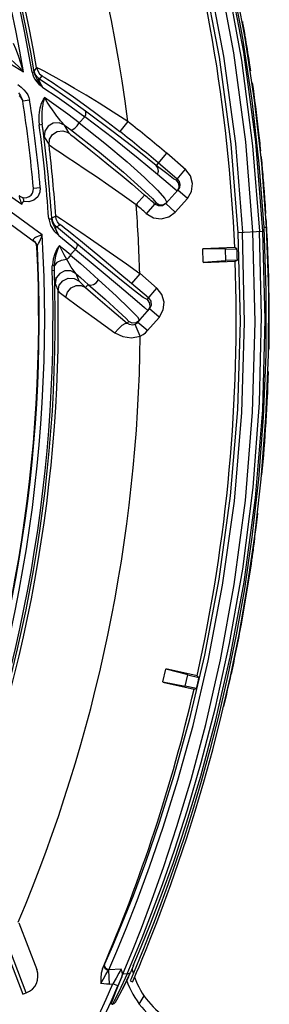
# Model space of a CAD drawing. Extents: x 40.7 to 137.4, y -250.8 to -221.5.
# Tile 123 of 256: x 56.7228 to 56.7563, y -230.6746 to -230.5424. Entities that reach past the tile are written whole.
import ezdxf

# ---------------------------------------------------------------- set-up
doc = ezdxf.new("R2010")
doc.units = 0
doc.header["$MEASUREMENT"] = 0
doc.layers.get('0').update_dxf_attribs({"linetype": 'CONTINUOUS'})

msp = doc.modelspace()

# ---------------------------------------------------------------- linework, layer by layer
at = {"color": 6, "linetype": 'Continuous'}
for p, q in [((56.75121656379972, -230.5367817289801), (56.75273968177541, -230.5448613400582)), ((56.75310735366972, -230.5448389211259), (56.75155657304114, -230.5366177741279)), ((56.75273968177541, -230.5448613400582), (56.75399995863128, -230.5532395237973)), ((56.75436509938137, -230.5532071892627), (56.75310735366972, -230.5448389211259)), ((56.75399995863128, -230.5532395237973), (56.75495381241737, -230.5617585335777)), ((56.75531586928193, -230.561696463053), (56.75436509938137, -230.5532071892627)), ((56.75410213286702, -230.5593203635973), (56.75500078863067, -230.570790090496)), ((56.75495381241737, -230.5617585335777), (56.75558094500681, -230.5702675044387)), ((56.75594664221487, -230.5702475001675), (56.75531586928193, -230.561696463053)), ((56.75544546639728, -230.562488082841), (56.75537190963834, -230.5617052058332)), ((56.7554627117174, -230.5628351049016), (56.75543368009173, -230.5624891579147)), ((56.75211840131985, -230.5709414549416), (56.75548842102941, -230.5707642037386)), ((56.75558094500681, -230.5702675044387), (56.75594664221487, -230.5702475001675)), ((56.75558094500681, -230.5702675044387), (56.75588609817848, -230.5788186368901)), ((56.75625193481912, -230.5787912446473), (56.75594664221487, -230.5702475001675)), ((56.75169324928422, -230.5729964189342), (56.74741454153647, -230.5731462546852)), ((56.75046992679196, -230.5731885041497), (56.74741566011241, -230.5731781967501)), ((56.74747751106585, -230.574944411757), (56.74741566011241, -230.5731781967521)), ((56.75046992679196, -230.5731885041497), (56.75199781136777, -230.5731349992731)), ((56.75052357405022, -230.5747204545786), (56.75046992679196, -230.5731885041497)), ((56.75199781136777, -230.5731349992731), (56.75169324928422, -230.5729964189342)), ((56.74747751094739, -230.5749444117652), (56.75052357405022, -230.5747204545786)), ((56.74747862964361, -230.5749763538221), (56.75176492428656, -230.5748262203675)), ((56.75205780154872, -230.5746667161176), (56.75052357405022, -230.5747204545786)), ((56.75176492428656, -230.5748262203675), (56.75205780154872, -230.5746667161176)), ((56.75588609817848, -230.5788186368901), (56.75586724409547, -230.5873433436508)), ((56.75623275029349, -230.5873820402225), (56.75625193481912, -230.5787912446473)), ((56.75633429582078, -230.580823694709), (56.75632460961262, -230.580036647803)), ((56.75632321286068, -230.5811711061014), (56.75632240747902, -230.5808238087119)), ((56.75586724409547, -230.5873433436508), (56.75553084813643, -230.59578148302)), ((56.75589278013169, -230.5958655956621), (56.75623275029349, -230.5873820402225)), ((56.75617616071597, -230.5907782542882), (56.75619600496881, -230.5901535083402)), ((56.75553084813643, -230.59578148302), (56.75488791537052, -230.6041053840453)), ((56.75525842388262, -230.6040783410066), (56.75589278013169, -230.5958655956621)), ((56.75488791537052, -230.6041053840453), (56.75400394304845, -230.6118958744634)), ((56.75439044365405, -230.6117647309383), (56.75525842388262, -230.6040783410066)), ((56.75492661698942, -230.6075616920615), (56.75492759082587, -230.6075519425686)), ((56.75400394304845, -230.6118958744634), (56.75298865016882, -230.6188072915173)), ((56.75337572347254, -230.618708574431), (56.75439044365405, -230.6117647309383)), ((56.75100891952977, -230.6261790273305), (56.75276479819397, -230.6161686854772)), ((56.75109988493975, -230.6280158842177), (56.75295966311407, -230.6179456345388)), ((56.75298865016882, -230.6188072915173), (56.75188965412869, -230.6250116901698)), ((56.75227434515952, -230.624949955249), (56.75337572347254, -230.618708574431)), ((56.75188965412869, -230.6250116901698), (56.75074050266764, -230.6306236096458)), ((56.75112253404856, -230.6305905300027), (56.75227434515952, -230.624949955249)), ((56.74912233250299, -230.6347757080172), (56.75100891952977, -230.6261790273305)), ((56.74912577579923, -230.6366205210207), (56.75109988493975, -230.6280158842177)), ((56.74664016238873, -230.6305258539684), (56.74246846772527, -230.6295631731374)), ((56.74206389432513, -230.6313163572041), (56.74246128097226, -230.6295943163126)), ((56.7454088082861, -230.6303947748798), (56.74246128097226, -230.6295943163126)), ((56.74506412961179, -230.6318884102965), (56.7454088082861, -230.6303947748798)), ((56.7454088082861, -230.6303947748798), (56.74689847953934, -230.6307385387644)), ((56.74689847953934, -230.6307385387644), (56.74664016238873, -230.6305258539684)), ((56.75074050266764, -230.6306236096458), (56.74956041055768, -230.6357483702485)), ((56.74994112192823, -230.6357324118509), (56.75112253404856, -230.6305905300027)), ((56.74205670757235, -230.6313475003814), (56.74623580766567, -230.6323118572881)), ((56.74206389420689, -230.6313163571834), (56.74506412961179, -230.6318884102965)), ((56.74655998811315, -230.6322335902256), (56.74506412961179, -230.6318884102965)), ((56.74623580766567, -230.6323118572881), (56.74655998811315, -230.6322335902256)), ((56.74874969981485, -230.6404328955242), (56.74994112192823, -230.6357324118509)), ((56.73480473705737, -230.6699811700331), (56.73587201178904, -230.66750792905)), ((56.73697086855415, -230.6699082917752), (56.73797057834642, -230.6674607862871)), ((56.73809227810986, -230.6694440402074), (56.73915303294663, -230.6669175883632)), ((56.73945175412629, -230.66718779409), (56.73892885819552, -230.6684718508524)), ((56.73927980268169, -230.6685813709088), (56.7398070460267, -230.6672860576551)), ((56.73726947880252, -230.6705530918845), (56.73818121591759, -230.6683925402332)), ((56.73892885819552, -230.6684718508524), (56.73851476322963, -230.6694738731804)), ((56.73886217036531, -230.6695922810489), (56.73927980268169, -230.6685813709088)), ((56.73395314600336, -230.6698549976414), (56.73421798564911, -230.6692612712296)), ((56.73441737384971, -230.6706082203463), (56.73476195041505, -230.6700562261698)), ((56.73453049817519, -230.6698886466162), (56.73480472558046, -230.6699811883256)), ((56.73476195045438, -230.6700562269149), (56.73480473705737, -230.6699811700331)), ((56.73476195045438, -230.6700562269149), (56.73485912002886, -230.6719065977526)), ((56.73645817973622, -230.6698943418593), (56.73480473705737, -230.6699811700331)), ((56.73726941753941, -230.6705532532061), (56.73616946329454, -230.6729465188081)), ((56.73669141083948, -230.672487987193), (56.73769671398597, -230.6703499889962)), ((56.73669563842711, -230.6705833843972), (56.73688090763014, -230.6701212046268)), ((56.73726941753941, -230.6705532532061), (56.73669570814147, -230.670583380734)), ((56.73688090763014, -230.6701212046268), (56.73697086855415, -230.6699082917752)), ((56.73819506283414, -230.6702392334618), (56.73779483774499, -230.6711895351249)), ((56.73803719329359, -230.6715581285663), (56.7385386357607, -230.670366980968)), ((56.73851476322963, -230.6694738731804), (56.73819506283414, -230.6702392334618)), ((56.7385386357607, -230.670366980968), (56.73886217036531, -230.6695922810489)), ((56.73485912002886, -230.6719065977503), (56.7353513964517, -230.671880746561)), ((56.73602279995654, -230.6721736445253), (56.73535142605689, -230.6718806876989)), ((56.73578763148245, -230.6711167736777), (56.73535154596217, -230.6718807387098)), ((56.73571325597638, -230.6730367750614), (56.73655626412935, -230.6709291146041)), ((56.73655587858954, -230.6709314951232), (56.73638723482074, -230.6713290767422)), ((56.73655626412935, -230.6709291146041), (56.73669570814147, -230.670583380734)), ((56.73742468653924, -230.6709270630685), (56.73658632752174, -230.6727052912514)), ((56.73683251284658, -230.6722112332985), (56.73724755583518, -230.6713052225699)), ((56.73745061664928, -230.670872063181), (56.73700983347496, -230.6718434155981)), ((56.73779483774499, -230.6711895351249), (56.73767028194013, -230.6714887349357)), ((56.73767028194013, -230.6714887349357), (56.73800677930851, -230.6716333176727)), ((56.73800677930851, -230.6716333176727), (56.73803719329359, -230.6715581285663)), ((56.73524575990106, -230.6742650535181), (56.73571325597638, -230.6730367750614)), ((56.73616946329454, -230.6729465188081), (56.73549510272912, -230.6742547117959)), ((56.73656216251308, -230.6727537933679), (56.73589999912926, -230.6740060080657)), ((56.73658632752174, -230.6727052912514), (56.73656216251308, -230.6727537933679)), ((56.73670391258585, -230.672461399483), (56.73683251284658, -230.6722112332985)), ((56.73516047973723, -230.6746165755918), (56.73524575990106, -230.6742650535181)), ((56.73530045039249, -230.6746091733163), (56.73553731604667, -230.6745334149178)), ((56.73549510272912, -230.6742547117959), (56.73530228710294, -230.6746091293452)), ((56.73553731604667, -230.6745334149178), (56.73569819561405, -230.6743652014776)), ((56.73589999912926, -230.6740060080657), (56.73569908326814, -230.6743636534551)), ((56.73570604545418, -230.6743513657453), (56.73606303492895, -230.6737080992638)), ((56.73889738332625, -230.6745958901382), (56.73954741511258, -230.6735140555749)), ((56.73518872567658, -230.6746150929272), (56.73534058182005, -230.6746071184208))]:
    msp.add_line(p, q, dxfattribs=at)
at = {"color": 155}
for p, q in [((56.71322285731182, -230.5432281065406), (56.72336354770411, -230.5493867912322)), ((56.72512247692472, -230.5488161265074), (56.72478377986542, -230.5492374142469)), ((56.7245069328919, -230.5494278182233), (56.72479796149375, -230.5493779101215)), ((56.72488916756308, -230.5497331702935), (56.72479806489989, -230.5493785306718)), ((56.72550684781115, -230.5503606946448), (56.72584584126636, -230.5499380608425)), ((56.72756392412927, -230.5517560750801), (56.72550794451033, -230.550362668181)), ((56.72570530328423, -230.5512586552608), (56.7259556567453, -230.5514695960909)), ((56.723930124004, -230.5524876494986), (56.72409127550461, -230.5528357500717)), ((56.72409127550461, -230.5528357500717), (56.72417942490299, -230.5531731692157)), ((56.72322190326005, -230.5531312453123), (56.72326387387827, -230.5533122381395)), ((56.72417892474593, -230.5531728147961), (56.72326388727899, -230.5533123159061)), ((56.72973172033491, -230.5540749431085), (56.73159354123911, -230.5554131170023)), ((56.73159354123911, -230.5554131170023), (56.73083151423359, -230.5562290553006)), ((56.72546228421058, -230.5564841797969), (56.72587233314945, -230.5564292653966)), ((56.7294952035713, -230.5576235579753), (56.72885015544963, -230.5565265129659)), ((56.72885024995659, -230.5565265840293), (56.72966015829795, -230.5571347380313)), ((56.73734940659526, -230.5560612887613), (56.73629081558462, -230.5574028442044)), ((56.72614389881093, -230.5581170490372), (56.726778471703, -230.5591970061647)), ((56.72863179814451, -230.5572941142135), (56.7293457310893, -230.5575165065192)), ((56.72677829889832, -230.5591971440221), (56.72686013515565, -230.5584369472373)), ((56.71366412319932, -230.5606171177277), (56.72312122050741, -230.5671374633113)), ((56.72761822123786, -230.5597687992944), (56.72832082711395, -230.5602328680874)), ((56.74254965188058, -230.5603190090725), (56.74116245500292, -230.5619505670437)), ((56.74511550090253, -230.5625389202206), (56.74256575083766, -230.5603011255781)), ((56.74398286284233, -230.5637780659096), (56.74144326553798, -230.5616200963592)), ((56.74398286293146, -230.5637780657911), (56.74508941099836, -230.5624758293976)), ((56.7163176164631, -230.5642646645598), (56.72587114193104, -230.5712462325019)), ((56.74398286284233, -230.5637780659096), (56.74385405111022, -230.5639211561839)), ((56.7439828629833, -230.5637780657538), (56.74423756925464, -230.5641018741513)), ((56.71550742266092, -230.5653511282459), (56.72480617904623, -230.5721778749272)), ((56.72560599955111, -230.5649468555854), (56.72468918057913, -230.5650301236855)), ((56.73847631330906, -230.5672192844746), (56.73959381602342, -230.5659264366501)), ((56.74245656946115, -230.5670688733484), (56.74408169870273, -230.5652636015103)), ((56.74395333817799, -230.5654060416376), (56.74365350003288, -230.5651450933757)), ((56.74429138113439, -230.5649081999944), (56.74408169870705, -230.565263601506)), ((56.74535195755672, -230.5664071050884), (56.74408169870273, -230.5652636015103)), ((56.72303467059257, -230.5669276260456), (56.72312231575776, -230.5671394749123)), ((56.72526559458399, -230.5661616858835), (56.72474690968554, -230.5666296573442)), ((56.73986740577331, -230.5684343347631), (56.74099821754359, -230.5671531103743)), ((56.74099821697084, -230.5671531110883), (56.74114001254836, -230.5669955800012)), ((56.74147645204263, -230.5673915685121), (56.74099821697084, -230.5671531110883)), ((56.74200803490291, -230.5673610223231), (56.74147645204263, -230.5673915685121)), ((56.7424565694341, -230.5670688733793), (56.74200803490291, -230.5673610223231)), ((56.74232600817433, -230.5664085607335), (56.74259776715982, -230.566911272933)), ((56.74245656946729, -230.567068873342), (56.74372682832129, -230.5682123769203)), ((56.74535185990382, -230.5664072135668), (56.74372691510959, -230.5682122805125)), ((56.72674229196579, -230.5691468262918), (56.7271550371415, -230.5691185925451)), ((56.72768293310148, -230.5687614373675), (56.72715944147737, -230.5690252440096)), ((56.72776280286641, -230.5702142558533), (56.72828615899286, -230.5699484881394)), ((56.7281505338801, -230.5698324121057), (56.72790947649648, -230.569507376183)), ((56.72814967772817, -230.5698334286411), (56.72828615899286, -230.5699484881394)), ((56.72574950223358, -230.571604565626), (56.72587314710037, -230.5712488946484)), ((56.73046796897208, -230.5724585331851), (56.72776280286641, -230.5702142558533)), ((56.72808907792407, -230.5713539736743), (56.73034550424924, -230.5732230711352)), ((56.72497325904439, -230.5722915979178), (56.72470986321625, -230.5720678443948)), ((56.72477724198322, -230.5721507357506), (56.72480616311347, -230.5721779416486)), ((56.72495631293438, -230.5723526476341), (56.72479769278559, -230.5721858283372)), ((56.7251582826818, -230.5729350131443), (56.72522230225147, -230.5729858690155)), ((56.73034550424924, -230.5732230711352), (56.72968029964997, -230.5739813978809)), ((56.72721185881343, -230.5760501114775), (56.72750695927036, -230.5760403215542)), ((56.73082587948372, -230.5774965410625), (56.73042571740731, -230.5764946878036)), ((56.73895427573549, -230.5765055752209), (56.73785280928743, -230.577812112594)), ((56.73895181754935, -230.5764383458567), (56.74126860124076, -230.5784977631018)), ((56.72760190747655, -230.57782980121), (56.7279949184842, -230.5788167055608)), ((56.73203044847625, -230.5779327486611), (56.73168401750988, -230.578329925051)), ((56.74014064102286, -230.5797408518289), (56.73785280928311, -230.5778121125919)), ((56.7399367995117, -230.5799826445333), (56.7412425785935, -230.5784347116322)), ((56.74014111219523, -230.5797412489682), (56.74044850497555, -230.5801830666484)), ((56.74044850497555, -230.5801830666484), (56.74049311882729, -230.5807198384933)), ((56.73871528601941, -230.5830280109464), (56.74026258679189, -230.5812070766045)), ((56.73959186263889, -230.5810387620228), (56.74005830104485, -230.5814475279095)), ((56.74049311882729, -230.5807198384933), (56.74026258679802, -230.5812070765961)), ((56.74156502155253, -230.5823137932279), (56.74026258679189, -230.5812070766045)), ((56.73726085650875, -230.5831443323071), (56.7374687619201, -230.5828977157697)), ((56.73847992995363, -230.5832326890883), (56.73834194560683, -230.5833062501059)), ((56.73892868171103, -230.582776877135), (56.73847417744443, -230.5830865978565)), ((56.73864357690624, -230.5823032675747), (56.73892870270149, -230.5827768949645)), ((56.73871528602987, -230.5830280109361), (56.74001772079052, -230.5841347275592)), ((56.74154074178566, -230.5823776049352), (56.74000502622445, -230.584123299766)), ((56.73902984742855, -230.5848707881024), (56.73834194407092, -230.5833062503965)), ((56.71911623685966, -230.662451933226), (56.7232587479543, -230.6732846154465)), ((56.72373194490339, -230.6731036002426), (56.71958945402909, -230.6622709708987)), ((56.72274212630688, -230.6636794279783), (56.72514042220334, -230.6699509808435)), ((56.7232587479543, -230.6732846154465), (56.72373196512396, -230.6731036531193))]:
    msp.add_line(p, q, dxfattribs=at)
at = {"color": 6, "linetype": 'Continuous'}
for points in [[(56.72420547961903, -230.4753589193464), (56.72555201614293, -230.4777266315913), (56.72716456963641, -230.4806760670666), (56.72904361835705, -230.4842742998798), (56.73118135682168, -230.4885959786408), (56.73356526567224, -230.4937375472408), (56.73616979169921, -230.499810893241), (56.73895418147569, -230.5069528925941), (56.74186805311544, -230.5153704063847), (56.74478041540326, -230.5251626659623), (56.74743225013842, -230.5360047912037), (56.74959570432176, -230.5474009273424), (56.75117055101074, -230.5590852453), (56.75211764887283, -230.5709414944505)], [(56.72804954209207, -230.475482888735), (56.72941452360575, -230.4780319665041), (56.7310229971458, -230.4811363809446), (56.73287159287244, -230.4848596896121), (56.73495406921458, -230.4892763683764), (56.73725974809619, -230.4944814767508), (56.73976847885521, -230.5005917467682), (56.74244076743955, -230.5077378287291), (56.74521468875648, -230.5160761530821), (56.74800686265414, -230.5258289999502), (56.75054284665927, -230.5365890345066), (56.75259760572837, -230.547797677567), (56.75410213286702, -230.5593203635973)], [(56.72605825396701, -230.4769900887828), (56.7276681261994, -230.4799724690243), (56.72954634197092, -230.4836049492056), (56.73168717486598, -230.4879658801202), (56.73407730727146, -230.4931506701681), (56.73669215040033, -230.4992746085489), (56.73949324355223, -230.506483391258), (56.74242238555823, -230.5149670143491), (56.74534891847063, -230.5248263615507), (56.74801857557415, -230.5357592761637), (56.75019809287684, -230.5472621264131), (56.75177920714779, -230.5590214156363), (56.7527271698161, -230.5709094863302)], [(56.75413412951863, -230.5708356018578), (56.75317905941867, -230.5587907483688), (56.7515746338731, -230.5468083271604), (56.74938392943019, -230.5351610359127), (56.74672512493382, -230.5241598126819), (56.74382670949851, -230.5142650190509), (56.74093480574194, -230.5057550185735), (56.73818519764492, -230.4985451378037), (56.73563126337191, -230.4924325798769), (56.73331482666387, -230.4872796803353), (56.73125256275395, -230.4829596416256), (56.72945713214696, -230.4793692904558), (56.72794020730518, -230.4764367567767)], [(56.75548802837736, -230.5707642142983), (56.7545337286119, -230.5587735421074), (56.75291829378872, -230.5467433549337), (56.75070232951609, -230.5350542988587), (56.74802241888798, -230.5240727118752), (56.7451438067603, -230.5143380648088), (56.74229043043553, -230.5060118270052), (56.73955823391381, -230.4989079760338), (56.73700723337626, -230.4928602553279), (56.73467545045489, -230.4877333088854), (56.73258649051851, -230.4834179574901), (56.73075280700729, -230.479820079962), (56.72917657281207, -230.4768594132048)], [(56.75211764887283, -230.5709414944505), (56.75241739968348, -230.582906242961), (56.75206800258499, -230.5947438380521), (56.75109759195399, -230.6063550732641), (56.74956539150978, -230.6175453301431), (56.7476474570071, -230.6277400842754), (56.74559883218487, -230.636464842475), (56.74354736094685, -230.643896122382), (56.74157090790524, -230.6502203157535), (56.73972638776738, -230.6555705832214), (56.73804971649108, -230.6600634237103), (56.73656359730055, -230.6637950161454), (56.73528242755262, -230.6668425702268), (56.73421798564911, -230.6692612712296)], [(56.73587201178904, -230.66750792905), (56.73714358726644, -230.6644348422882), (56.73861698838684, -230.66068927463), (56.74028074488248, -230.6561898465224), (56.74211231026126, -230.6508431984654), (56.74407304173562, -230.6445470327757), (56.74611073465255, -230.6371632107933), (56.74815540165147, -230.6284857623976), (56.75007826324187, -230.6183546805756), (56.75165169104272, -230.6070292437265), (56.75266336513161, -230.595138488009), (56.75302898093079, -230.5830634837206), (56.75272712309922, -230.5709094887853)], [(56.73797057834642, -230.6674607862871), (56.739171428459, -230.6643875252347), (56.74058032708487, -230.6606309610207), (56.74217790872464, -230.6561212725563), (56.74393911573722, -230.6507634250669), (56.74583201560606, -230.6444426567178), (56.74780198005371, -230.6370286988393), (56.7497696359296, -230.6283629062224), (56.75162236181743, -230.6182343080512), (56.75313309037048, -230.6069446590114), (56.75409967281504, -230.5951001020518), (56.75444221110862, -230.5830187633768), (56.75413412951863, -230.5708356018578)], [(56.75276479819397, -230.6161686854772), (56.75415627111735, -230.605203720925), (56.75502273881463, -230.5938355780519), (56.7553081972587, -230.5822063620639), (56.75500078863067, -230.570790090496)], [(56.75295966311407, -230.6179456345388), (56.75448636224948, -230.6066190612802), (56.75545657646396, -230.5947771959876), (56.75579478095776, -230.5826274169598), (56.75548802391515, -230.5707642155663)], [(56.75608386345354, -230.5931610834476), (56.75611742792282, -230.5923669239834), (56.75614819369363, -230.5915726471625), (56.75617616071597, -230.5907782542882)], [(56.73818121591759, -230.6683925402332), (56.73927343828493, -230.6657111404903), (56.74054912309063, -230.6624514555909), (56.74199897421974, -230.6585505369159), (56.74360883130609, -230.6539346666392), (56.74535777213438, -230.6485111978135), (56.74721300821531, -230.6421677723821), (56.74912233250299, -230.6347757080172)], [(56.74956041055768, -230.6357483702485), (56.74837119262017, -230.640431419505), (56.74719073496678, -230.6447097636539), (56.74602829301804, -230.6486323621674), (56.74489635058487, -230.6522218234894), (56.74380805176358, -230.6554903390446), (56.7427704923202, -230.658461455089), (56.74179042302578, -230.6611528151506), (56.74088529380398, -230.6635490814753), (56.74009912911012, -230.6655669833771), (56.73945175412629, -230.66718779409)], [(56.73915303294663, -230.6669175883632), (56.74040551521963, -230.663821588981), (56.74184654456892, -230.6600682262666), (56.74346671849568, -230.6555754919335), (56.74524510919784, -230.6502488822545), (56.74714891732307, -230.6439745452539), (56.74912577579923, -230.6366205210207)], [(56.7398070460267, -230.6672860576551), (56.74046070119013, -230.6656485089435), (56.74124607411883, -230.6636312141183), (56.74214878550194, -230.6612398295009), (56.74313124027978, -230.6585402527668), (56.74417311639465, -230.6555545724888), (56.74526556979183, -230.6522705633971), (56.74639945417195, -230.6486710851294), (56.74756470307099, -230.6447341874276), (56.74874969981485, -230.6404328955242)], [(56.73395332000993, -230.6698545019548), (56.73378740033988, -230.6704486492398), (56.7337306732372, -230.6711164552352), (56.73373954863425, -230.6718516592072)], [(56.73417631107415, -230.6693542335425), (56.73416285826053, -230.6695677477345), (56.73427625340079, -230.6697853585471), (56.7344908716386, -230.6699609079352), (56.73476195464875, -230.6700561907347)], [(56.73421796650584, -230.6692612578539), (56.73420136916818, -230.6694848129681), (56.73431415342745, -230.6697100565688), (56.73453049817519, -230.6698886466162)], [(56.73645817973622, -230.6698943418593), (56.7361578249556, -230.6704510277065), (56.73578763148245, -230.6711167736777)], [(56.73655652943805, -230.6709341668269), (56.7366221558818, -230.6706212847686), (56.73658667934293, -230.670271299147), (56.73645817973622, -230.6698943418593)], [(56.73769721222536, -230.6703498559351), (56.7376151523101, -230.6704620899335), (56.73746303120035, -230.6705407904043), (56.73726947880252, -230.6705530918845)], [(56.73809906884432, -230.6694292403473), (56.73796338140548, -230.6697432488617), (56.73783054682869, -230.6700478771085), (56.73769721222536, -230.6703498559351)], [(56.73373954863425, -230.6718516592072), (56.73407712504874, -230.6712147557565), (56.73441737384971, -230.6706082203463)], [(56.73485912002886, -230.6719065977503), (56.73450204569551, -230.6719125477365), (56.73412940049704, -230.6718941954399), (56.73373954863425, -230.6718516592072)], [(56.73638723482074, -230.6713290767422), (56.73621017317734, -230.6717417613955), (56.73602281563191, -230.6721736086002)]]:
    msp.add_lwpolyline(points, dxfattribs=at)
at = {"color": 155}
for points in [[(56.72336463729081, -230.5493860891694), (56.72301141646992, -230.5482261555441), (56.72267727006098, -230.547226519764), (56.72232709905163, -230.5462758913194), (56.72202333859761, -230.5455859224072)], [(56.7233646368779, -230.5493860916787), (56.72275751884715, -230.5487529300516), (56.72216759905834, -230.5481691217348), (56.72167485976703, -230.547706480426), (56.72129958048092, -230.5473703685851), (56.72090732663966, -230.5470401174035), (56.72050482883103, -230.5467420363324)], [(56.72683472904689, -230.5496897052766), (56.72612047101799, -230.5493062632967), (56.72560209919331, -230.5490381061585), (56.72527252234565, -230.5488764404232), (56.72512246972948, -230.548816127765)], [(56.72512247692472, -230.5488161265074), (56.7252575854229, -230.5492472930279), (56.72550369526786, -230.5496309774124), (56.72584584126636, -230.5499380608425)], [(56.72450585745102, -230.549428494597), (56.72463384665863, -230.5499005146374), (56.72484326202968, -230.5503331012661), (56.72512726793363, -230.5507145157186), (56.72542790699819, -230.5510153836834), (56.72570530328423, -230.5512586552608)], [(56.72479807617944, -230.5493785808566), (56.72478825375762, -230.5493030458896), (56.72478350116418, -230.5492561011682), (56.72478377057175, -230.5492374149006)], [(56.72550684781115, -230.5503606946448), (56.72516817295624, -230.5500570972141), (56.72492072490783, -230.5496731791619), (56.72478377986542, -230.5492374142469)], [(56.72595637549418, -230.5514689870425), (56.72575676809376, -230.5511879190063), (56.72558304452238, -230.5509359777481), (56.72543099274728, -230.5507087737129), (56.72529061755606, -230.5504950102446), (56.72515209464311, -230.5502761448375), (56.72501455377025, -230.5500294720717), (56.72488916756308, -230.5497331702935)], [(56.72584526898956, -230.5499389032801), (56.72596439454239, -230.5499983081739), (56.72622470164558, -230.5501536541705), (56.72663802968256, -230.5504144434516)], [(56.73350690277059, -230.5535974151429), (56.73177026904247, -230.5525333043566), (56.73021941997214, -230.5516098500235), (56.7288775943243, -230.5508315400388), (56.72775111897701, -230.55019487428), (56.72683472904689, -230.5496897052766)], [(56.72261762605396, -230.551077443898), (56.72303040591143, -230.5514432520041), (56.72339010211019, -230.5517938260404), (56.72369353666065, -230.552140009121), (56.723930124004, -230.5524876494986)], [(56.72595639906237, -230.551469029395), (56.72583678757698, -230.5512718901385), (56.7257295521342, -230.5510889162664), (56.7256347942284, -230.55091997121), (56.72555311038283, -230.5507655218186), (56.72548593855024, -230.5506268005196), (56.7254372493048, -230.5505098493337), (56.72541038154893, -230.5504218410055), (56.72540566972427, -230.5503651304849), (56.72542146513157, -230.5503373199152), (56.72545669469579, -230.5503371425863), (56.72550816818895, -230.550362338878)], [(56.7259556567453, -230.5514695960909), (56.72785228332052, -230.5527604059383), (56.72973172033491, -230.5540749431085)], [(56.72663802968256, -230.5504144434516), (56.7272156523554, -230.5507907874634), (56.72796576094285, -230.5512916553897), (56.7289036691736, -230.5519321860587), (56.73004485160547, -230.5527295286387), (56.73138426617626, -230.5536883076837)], [(56.72266493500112, -230.5521833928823), (56.72281225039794, -230.5523918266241), (56.72294368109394, -230.5525852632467), (56.72305798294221, -230.5527694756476), (56.7231521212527, -230.5529502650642), (56.72322190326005, -230.5531312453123)], [(56.72615877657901, -230.5528257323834), (56.72608367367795, -230.5529413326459), (56.72600670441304, -230.5530698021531), (56.72593008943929, -230.5532140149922), (56.72585370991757, -230.5533757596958), (56.72577810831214, -230.5535571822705), (56.72570415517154, -230.5537604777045), (56.72563311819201, -230.5539879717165), (56.72556686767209, -230.5542419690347), (56.72550771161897, -230.5545248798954), (56.72545852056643, -230.5548400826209), (56.72542326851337, -230.5551909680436), (56.72540719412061, -230.5555805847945), (56.72541721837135, -230.5560112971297), (56.72546222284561, -230.5564843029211)], [(56.72615922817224, -230.552825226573), (56.72613210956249, -230.5529312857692), (56.72610120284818, -230.5530454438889), (56.72606967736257, -230.5531708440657), (56.72603741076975, -230.5533079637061), (56.72600464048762, -230.5534576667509), (56.72597173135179, -230.5536211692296), (56.72593908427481, -230.5538001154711), (56.72590739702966, -230.5539961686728), (56.72587752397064, -230.5542108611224), (56.72585054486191, -230.5544459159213), (56.72582775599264, -230.5547039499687), (56.72581106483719, -230.5549871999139), (56.72580301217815, -230.5552965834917), (56.72580689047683, -230.55563808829), (56.72582778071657, -230.5560161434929), (56.72587233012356, -230.5564292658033)], [(56.73083151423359, -230.5562290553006), (56.72928668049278, -230.5550775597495), (56.72772901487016, -230.5539430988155), (56.72615877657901, -230.5528257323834)], [(56.72885028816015, -230.5565265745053), (56.72870412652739, -230.5563914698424), (56.72852666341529, -230.5561971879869), (56.72832399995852, -230.5559546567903), (56.72809755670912, -230.5556675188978), (56.72784544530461, -230.5553332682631), (56.72756254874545, -230.5549441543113), (56.72724782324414, -230.5544970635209), (56.72690475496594, -230.553992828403), (56.72653810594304, -230.5534331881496), (56.72615926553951, -230.5528252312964)], [(56.73165581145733, -230.5546548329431), (56.72961350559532, -230.5531867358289), (56.72756392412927, -230.5517560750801)], [(56.73138426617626, -230.5536883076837), (56.73290085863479, -230.5548024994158), (56.73455188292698, -230.5560494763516), (56.73629147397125, -230.557402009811)], [(56.7373494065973, -230.5560612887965), (56.73538402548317, -230.5547820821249), (56.73350690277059, -230.5535974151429)], [(56.7315935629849, -230.5554128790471), (56.73171615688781, -230.5550905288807), (56.73173928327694, -230.5548244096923), (56.7316557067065, -230.5546549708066)], [(56.74131682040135, -230.5631552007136), (56.73875065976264, -230.5610134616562), (56.73546835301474, -230.5583781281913), (56.7315935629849, -230.5554128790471)], [(56.74116052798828, -230.561952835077), (56.73859817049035, -230.5599231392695), (56.73537720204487, -230.5574294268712), (56.73165581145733, -230.5546548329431)], [(56.72614360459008, -230.558116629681), (56.7261238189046, -230.5580371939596), (56.7260885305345, -230.5578392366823), (56.72603624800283, -230.557513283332), (56.7259648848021, -230.5570469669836), (56.72587233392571, -230.5564292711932)], [(56.72885015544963, -230.5565265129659), (56.72812298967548, -230.5562200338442), (56.72733620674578, -230.5562728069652), (56.72665933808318, -230.5566704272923), (56.72623014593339, -230.5573320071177), (56.72614389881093, -230.5581170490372)], [(56.72966032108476, -230.5571346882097), (56.72990290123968, -230.5571498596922), (56.73023809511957, -230.5569596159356), (56.73056504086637, -230.5566317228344), (56.73083136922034, -230.5562291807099)], [(56.73083136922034, -230.5562291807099), (56.73426239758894, -230.5589571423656), (56.73724852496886, -230.5614890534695), (56.73957478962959, -230.5635941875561), (56.74131525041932, -230.5652928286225), (56.74232600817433, -230.5664085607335)], [(56.72686013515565, -230.5584369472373), (56.72725691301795, -230.557795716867), (56.72788558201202, -230.5573899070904), (56.72863179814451, -230.5572941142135)], [(56.7294952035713, -230.5576235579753), (56.72944501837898, -230.5575876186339), (56.7293943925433, -230.5575540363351), (56.72934207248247, -230.557521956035)], [(56.72934752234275, -230.5575140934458), (56.7294689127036, -230.5576262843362), (56.72972678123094, -230.5578409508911), (56.7301325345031, -230.5581676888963), (56.73070075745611, -230.5586192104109), (56.73144160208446, -230.5592059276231), (56.73236950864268, -230.5599429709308), (56.73349539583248, -230.5608443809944), (56.73481547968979, -230.5619141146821), (56.73630463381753, -230.5631398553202), (56.73791581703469, -230.5644905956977), (56.739594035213, -230.5659261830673)], [(56.72966015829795, -230.5571347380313), (56.73353873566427, -230.5601652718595), (56.73676086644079, -230.5628535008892), (56.73915997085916, -230.564985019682), (56.74065561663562, -230.5664156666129), (56.74114019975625, -230.566995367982)], [(56.72677866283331, -230.5592004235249), (56.72678065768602, -230.5592019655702), (56.72710756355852, -230.559428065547), (56.72761822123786, -230.5597687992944)], [(56.72832082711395, -230.5602328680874), (56.72922143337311, -230.5608262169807), (56.73032654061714, -230.561558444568), (56.73163726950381, -230.5624355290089), (56.7331433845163, -230.5634577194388), (56.73481626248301, -230.5646128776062), (56.73661080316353, -230.5658768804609), (56.73847631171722, -230.5672192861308)], [(56.74385405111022, -230.5639211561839), (56.74349981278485, -230.5637324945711), (56.74257787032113, -230.5630561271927), (56.74116245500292, -230.5619505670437)], [(56.74131636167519, -230.5631553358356), (56.7414542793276, -230.5627099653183), (56.74139645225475, -230.562286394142), (56.741162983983, -230.5619509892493)], [(56.74365350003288, -230.5651450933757), (56.7427579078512, -230.5643804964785), (56.74131636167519, -230.5631553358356)], [(56.74535185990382, -230.5664072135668), (56.74590941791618, -230.565458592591), (56.74605132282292, -230.5643859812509), (56.74576806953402, -230.5633417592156), (56.74511550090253, -230.5625389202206)], [(56.74385405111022, -230.5639211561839), (56.74416358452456, -230.5643749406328), (56.74420090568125, -230.5649092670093), (56.74395344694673, -230.5654060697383)], [(56.74423756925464, -230.5641018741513), (56.74434615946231, -230.5644994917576), (56.74429138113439, -230.5649081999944)], [(56.72284437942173, -230.5660680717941), (56.72281497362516, -230.5660510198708), (56.72278957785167, -230.5660528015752), (56.72277618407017, -230.5660872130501), (56.72278079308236, -230.5661629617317), (56.72280353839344, -230.566270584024), (56.7228414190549, -230.5664007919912), (56.72289347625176, -230.566555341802), (56.72295834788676, -230.5667326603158), (56.72303467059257, -230.5669276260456)], [(56.72560425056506, -230.5649454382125), (56.72555432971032, -230.5655646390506), (56.72526559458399, -230.5661616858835)], [(56.72312122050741, -230.5671374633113), (56.72318149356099, -230.5670242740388), (56.72324747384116, -230.5669119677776), (56.72331996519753, -230.5668008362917)], [(56.72323500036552, -230.5662558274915), (56.72323822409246, -230.5662672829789), (56.72325250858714, -230.5663024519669), (56.72328171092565, -230.5663642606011), (56.72332048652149, -230.5664526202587), (56.72335130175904, -230.5665514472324), (56.72336290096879, -230.5666459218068)], [(56.72474690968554, -230.5666296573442), (56.72407491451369, -230.5668630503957), (56.72331996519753, -230.5668008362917)], [(56.72336290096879, -230.5666459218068), (56.723352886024, -230.5667321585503), (56.72332109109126, -230.5668026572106)], [(56.74114001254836, -230.5669955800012), (56.74159891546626, -230.5672299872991), (56.74213262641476, -230.5672091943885), (56.74259781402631, -230.5669119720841)], [(56.7389542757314, -230.5765055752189), (56.73716548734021, -230.5752379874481), (56.73542821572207, -230.5740143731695), (56.73380039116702, -230.572874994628), (56.73233326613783, -230.5718548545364), (56.73105851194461, -230.5709750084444), (56.72998981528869, -230.5702435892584), (56.72912704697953, -230.5696592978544), (56.72846156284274, -230.5692156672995), (56.72798275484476, -230.5689032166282), (56.72767860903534, -230.5687148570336)], [(56.73981684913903, -230.5684049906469), (56.74079579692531, -230.5689737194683), (56.74184275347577, -230.5691170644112), (56.7428663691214, -230.5688546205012), (56.74372691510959, -230.5682122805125)], [(56.72674060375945, -230.5691444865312), (56.72695981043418, -230.5700403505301), (56.72746016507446, -230.5707638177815), (56.72808907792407, -230.5713539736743)], [(56.72715943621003, -230.5690252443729), (56.72715644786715, -230.5690373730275), (56.72715501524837, -230.5690689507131), (56.72715503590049, -230.569118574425)], [(56.72809115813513, -230.571356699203), (56.72796651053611, -230.5711150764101), (56.72784807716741, -230.5708760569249), (56.72773969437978, -230.5706487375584), (56.72764413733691, -230.5704443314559), (56.72755780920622, -230.5702687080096), (56.72747218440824, -230.5701087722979), (56.72738664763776, -230.5699459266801), (56.72730808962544, -230.569773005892), (56.72724351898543, -230.5695934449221), (56.72719730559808, -230.5694181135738), (56.7271691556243, -230.5692585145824), (56.72715503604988, -230.569118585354)], [(56.72715944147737, -230.5690252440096), (56.72725099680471, -230.5694711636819), (56.72745697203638, -230.5698770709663), (56.7277620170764, -230.5702135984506)], [(56.72790947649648, -230.569507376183), (56.72775816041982, -230.569151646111), (56.72768292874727, -230.5687614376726)], [(56.73785280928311, -230.5778121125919), (56.73628431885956, -230.5764926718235), (56.73475365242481, -230.5752107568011), (56.73332655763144, -230.574021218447), (56.73205980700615, -230.572970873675), (56.73098192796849, -230.5720825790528), (56.73009810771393, -230.5713596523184), (56.72939763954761, -230.5707923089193), (56.72886559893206, -230.5703674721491), (56.72848909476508, -230.5700737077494), (56.72825368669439, -230.5698984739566), (56.72814967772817, -230.5698334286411)], [(56.7258731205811, -230.5712489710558), (56.72562381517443, -230.5713622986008), (56.72538011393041, -230.5714686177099), (56.72516115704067, -230.5715651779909), (56.72497684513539, -230.5716542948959), (56.72482848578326, -230.5717404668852), (56.72472688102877, -230.5718202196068), (56.72467318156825, -230.5718990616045), (56.7246682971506, -230.5719810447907), (56.72471051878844, -230.5720670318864)], [(56.7280911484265, -230.571356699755), (56.72799171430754, -230.5711477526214), (56.72790352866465, -230.570954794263), (56.72782623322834, -230.5707767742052), (56.72776067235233, -230.5706148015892), (56.72770819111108, -230.5704705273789), (56.72767169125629, -230.5703491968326), (56.72765436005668, -230.5702593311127), (56.72765603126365, -230.5702027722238), (56.72767554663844, -230.5701774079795), (56.72771213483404, -230.5701821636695), (56.7277627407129, -230.5702143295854)], [(56.72471051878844, -230.5720670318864), (56.7247452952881, -230.5721132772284), (56.72477724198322, -230.5721507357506)], [(56.72522230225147, -230.5729858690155), (56.72516311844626, -230.5726802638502), (56.72502061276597, -230.5724035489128), (56.72480611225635, -230.5721778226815)], [(56.7251582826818, -230.5729350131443), (56.72509895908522, -230.5726293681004), (56.72495631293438, -230.5723526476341)], [(56.72522366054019, -230.5729165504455), (56.72515051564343, -230.5725843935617), (56.72497325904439, -230.5722915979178)], [(56.72522364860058, -230.5729165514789), (56.725241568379, -230.5727862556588), (56.72529854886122, -230.5726332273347), (56.72538936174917, -230.5724347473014)], [(56.72538936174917, -230.5724347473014), (56.72550061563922, -230.5721960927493), (56.72562275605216, -230.5719198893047), (56.72574950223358, -230.571604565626)], [(56.73046804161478, -230.5724584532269), (56.73054018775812, -230.5726301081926), (56.7304996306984, -230.5728977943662), (56.73034797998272, -230.5732261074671)], [(56.7399367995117, -230.5799826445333), (56.73943106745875, -230.5796769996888), (56.73809143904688, -230.5786590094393), (56.73602822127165, -230.5770161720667), (56.73339141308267, -230.5748702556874), (56.73046796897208, -230.5724585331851)], [(56.7252223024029, -230.5729858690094), (56.72522356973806, -230.5729781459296), (56.72522397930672, -230.5729542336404), (56.72522364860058, -230.5729165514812)], [(56.7281696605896, -230.5727164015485), (56.72784135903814, -230.5732210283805), (56.72756093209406, -230.5738440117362), (56.72735025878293, -230.5745655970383), (56.72722708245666, -230.5753589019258)], [(56.72751480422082, -230.5754162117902), (56.72759967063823, -230.5746455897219), (56.72775278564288, -230.5739172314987), (56.72795368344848, -230.5732629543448), (56.72817195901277, -230.5727193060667)], [(56.72968029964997, -230.5739813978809), (56.7291784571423, -230.5735577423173), (56.72867490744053, -230.5731360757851), (56.7281696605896, -230.5727164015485)], [(56.72946426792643, -230.5751321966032), (56.72880313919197, -230.5739487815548), (56.72848000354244, -230.5733385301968), (56.72817195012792, -230.5727193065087)], [(56.72968278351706, -230.5739844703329), (56.72953204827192, -230.5742023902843), (56.72935379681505, -230.574407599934), (56.72915900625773, -230.5745867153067)], [(56.72968274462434, -230.5739844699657), (56.73100112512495, -230.575136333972), (56.73225369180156, -230.5762609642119), (56.7334129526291, -230.5773304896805)], [(56.73034793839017, -230.5732260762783), (56.73351952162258, -230.5759013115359), (56.73621699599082, -230.5781782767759), (56.7382737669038, -230.5799178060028), (56.73959186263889, -230.5810387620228)], [(56.72915899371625, -230.5745866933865), (56.72840906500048, -230.5747155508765), (56.72782213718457, -230.5750116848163), (56.72751480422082, -230.5754162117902)], [(56.73042574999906, -230.5764946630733), (56.73023235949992, -230.5762854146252), (56.73000289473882, -230.5759824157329), (56.72974563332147, -230.5755966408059), (56.72946426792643, -230.5751321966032)], [(56.72720926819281, -230.5760469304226), (56.72720628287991, -230.5758211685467), (56.72721207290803, -230.5755916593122), (56.72722708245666, -230.5753589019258)], [(56.72722962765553, -230.5753620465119), (56.72735459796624, -230.575379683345), (56.72745887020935, -230.5753990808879), (56.72751478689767, -230.575416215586)], [(56.72750699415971, -230.5760403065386), (56.7275030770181, -230.5758149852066), (56.7275062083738, -230.5756115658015), (56.72751479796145, -230.5754162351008)], [(56.72760172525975, -230.5778303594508), (56.72759148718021, -230.5777481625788), (56.72757711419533, -230.5775314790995), (56.7275584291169, -230.5771737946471), (56.72753509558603, -230.5766725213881), (56.72750695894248, -230.5760403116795)], [(56.73042577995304, -230.5764944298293), (56.72972606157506, -230.5761321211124), (56.72892278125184, -230.5761257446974), (56.72822253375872, -230.576472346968), (56.72776000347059, -230.5770713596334), (56.72760190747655, -230.57782980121)], [(56.73042571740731, -230.5764946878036), (56.73099476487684, -230.5769993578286), (56.73152940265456, -230.5774787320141), (56.73203040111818, -230.5779328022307)], [(56.7279949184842, -230.5788167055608), (56.72815905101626, -230.5780550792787), (56.72864595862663, -230.5774443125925), (56.72935257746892, -230.5771138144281), (56.73013474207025, -230.5771319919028), (56.73082592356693, -230.5774963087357)], [(56.73082587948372, -230.5774965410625), (56.73096315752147, -230.5776433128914), (56.73124881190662, -230.5779202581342), (56.73168402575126, -230.5783299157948)], [(56.73203044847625, -230.5779327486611), (56.73430340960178, -230.5799233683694), (56.73607838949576, -230.5815131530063), (56.73713475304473, -230.5825056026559), (56.7374687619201, -230.5828977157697)], [(56.73203261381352, -230.577934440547), (56.73233813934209, -230.5780451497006), (56.73272765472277, -230.5779659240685), (56.73311442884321, -230.5777115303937), (56.73341679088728, -230.5773343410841)], [(56.7334129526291, -230.5773304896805), (56.73578434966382, -230.5794847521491), (56.73759970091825, -230.5812097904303), (56.73864357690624, -230.5823032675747)], [(56.72799472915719, -230.5788168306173), (56.72815249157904, -230.5789583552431), (56.72849281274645, -230.5792341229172), (56.72901627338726, -230.5796463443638)], [(56.72901690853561, -230.5796463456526), (56.72926741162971, -230.5789654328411), (56.72976746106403, -230.5784132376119), (56.73041873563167, -230.5780914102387), (56.73110319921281, -230.5780594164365), (56.73168365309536, -230.578330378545)], [(56.73168401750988, -230.578329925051), (56.73301842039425, -230.5795027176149), (56.73490816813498, -230.5811345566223), (56.73726085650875, -230.5831443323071)], [(56.74154074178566, -230.5823776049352), (56.74208993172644, -230.5813663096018), (56.74220933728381, -230.5803072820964), (56.74191673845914, -230.579282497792), (56.74126860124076, -230.5784977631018)], [(56.72901627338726, -230.5796463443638), (56.73060667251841, -230.5808172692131), (56.7328502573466, -230.5824446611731), (56.73563144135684, -230.5844456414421)], [(56.73993626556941, -230.5799823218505), (56.74024898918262, -230.580439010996), (56.74028630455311, -230.5809725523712), (56.7400582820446, -230.5814475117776)], [(56.73563145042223, -230.5844456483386), (56.73611696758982, -230.5838805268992), (56.73660716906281, -230.5834263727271), (56.73701333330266, -230.5831642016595), (56.73726036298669, -230.5831439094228)], [(56.73834194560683, -230.5833062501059), (56.73796294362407, -230.5833927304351), (56.73759536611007, -230.5833371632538), (56.73726037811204, -230.5831439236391)], [(56.73847417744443, -230.5830865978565), (56.73794879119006, -230.583125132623), (56.73746917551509, -230.5828982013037)], [(56.73871528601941, -230.5830280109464), (56.73860532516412, -230.5831392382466), (56.73847992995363, -230.5832326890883)], [(56.73563144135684, -230.5844456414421), (56.73667964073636, -230.5849503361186), (56.737864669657, -230.585097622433), (56.73902984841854, -230.584870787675)], [(56.73902984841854, -230.5848707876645), (56.7393950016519, -230.58467619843), (56.7397268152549, -230.584428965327), (56.74000502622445, -230.584123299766)]]:
    msp.add_lwpolyline(points, dxfattribs=at)
for centre, radius, start, end in [((56.53067698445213, -230.5825701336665), 0.1955225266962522, 9.771295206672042, 36.21109889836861), ((56.53067698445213, -230.5825701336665), 0.1966411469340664, 9.702832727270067, 34.76876374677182), ((56.53067698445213, -230.5825701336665), 0.1969382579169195, 9.702818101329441, 34.76905563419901), ((56.53067698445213, -230.5825701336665), 0.1973534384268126, 9.847901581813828, 33.94734579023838), ((56.53067698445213, -230.5825701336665), 0.2083655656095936, 7.309136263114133, 31.46700977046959), ((56.72218216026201, -230.5535071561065), 0.001098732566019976, 8.65497861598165, 56.15979343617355), ((56.53040645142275, -230.5827161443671), 0.1950860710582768, 5.201434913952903, 8.668729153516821), ((56.53040762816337, -230.5827159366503), 0.1960080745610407, 5.201350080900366, 8.66877841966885), ((56.53067698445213, -230.5825701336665), 0.1965238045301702, 3.917269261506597, 7.627722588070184), ((56.53067698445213, -230.5825701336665), 0.1969379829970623, 3.916553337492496, 7.627754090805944), ((56.62278832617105, -230.7012456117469), 0.1849398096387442, 49.64145570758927, 51.72396981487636), ((56.62278864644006, -230.7012452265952), 0.1832303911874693, 49.64164875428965, 51.7239751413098), ((56.53067698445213, -230.5825701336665), 0.1974892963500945, 4.009463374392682, 6.796924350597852), ((56.72353418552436, -230.5651352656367), 0.001159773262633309, 233.5103968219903, 5.201435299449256), ((56.62166528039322, -230.7023584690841), 0.1803353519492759, 48.56788426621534, 49.16066099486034), ((56.62166519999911, -230.7023585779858), 0.1786266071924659, 48.5866032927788, 49.16572339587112), ((56.53067698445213, -230.5825701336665), 0.2083655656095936, 1.686349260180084, 4.231134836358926), ((56.53067698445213, -230.5825701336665), 0.1955239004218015, 336.845423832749, 3.320208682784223), ((56.53067698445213, -230.5825701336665), 0.1947198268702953, 338.0983991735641, 2.836268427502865), ((56.53067698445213, -230.5825701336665), 0.1947860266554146, 338.0863084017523, 2.840738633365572), ((56.53067698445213, -230.5825701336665), 0.1966428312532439, 336.7891129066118, 1.901035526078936), ((56.53067698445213, -230.5825701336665), 0.1969382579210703, 336.7851294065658, 1.900087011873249), ((56.53067698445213, -230.5825701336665), 0.1973534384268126, 336.9312869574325, 1.089727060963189), ((56.53067698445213, -230.5825701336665), 0.2083655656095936, 337.1098218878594, 359.3673597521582), ((56.72285985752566, -230.6708230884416), 0.002441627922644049, 290.9272851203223, 20.92728508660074)]:
    msp.add_arc(centre, radius, start, end, dxfattribs=at)
at = {"color": 6, "linetype": 'Continuous'}
for centre, radius, start, end in [((56.53067698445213, -230.5825701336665), 0.2212235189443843, 2.480318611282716, 17.00604444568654), ((56.53072257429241, -230.5825703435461), 0.2256064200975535, 9.991398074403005, 10.19636674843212), ((56.53073372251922, -230.5825703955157), 0.2256064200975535, 9.731060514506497, 9.991902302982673), ((56.53072089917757, -230.5825703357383), 0.2256064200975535, 8.765905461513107, 9.706979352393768), ((56.5307222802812, -230.5825703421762), 0.2256064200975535, 8.489574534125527, 8.764144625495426), ((56.53072156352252, -230.5825703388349), 0.2256064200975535, 6.448684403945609, 8.08516635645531), ((56.53072711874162, -230.5825703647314), 0.2256064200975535, 5.742443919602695, 6.447470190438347), ((56.53072711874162, -230.5825703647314), 0.2256064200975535, 5.440283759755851, 5.548823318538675), ((56.53073188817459, -230.5825703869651), 0.2256064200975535, 5.307930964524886, 5.441769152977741), ((56.53072087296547, -230.582570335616), 0.2256064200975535, 4.271025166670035, 5.019467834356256), ((56.53072274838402, -230.5825703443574), 0.2256064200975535, 3.896145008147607, 4.271059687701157), ((56.53072373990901, -230.5825703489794), 0.2256064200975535, 3.596201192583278, 3.89616329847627), ((56.53072186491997, -230.5825703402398), 0.2256064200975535, 2.989736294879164, 3.420446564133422), ((56.53072168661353, -230.5825703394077), 0.2256064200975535, 1.783818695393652, 2.989016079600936), ((56.53067698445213, -230.5825701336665), 0.2215218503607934, 2.044622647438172, 2.441099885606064), ((56.53067698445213, -230.5825701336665), 0.2212235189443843, 347.4803186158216, 2.006044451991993), ((56.53072711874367, -230.5825703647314), 0.2256064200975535, 1.079222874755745, 1.784305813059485), ((56.53072711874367, -230.5825703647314), 0.2256064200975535, 0.7772794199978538, 0.8857160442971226), ((56.53073188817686, -230.5825703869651), 0.2256064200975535, 0.643331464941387, 0.7771143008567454), ((56.53072087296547, -230.582570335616), 0.2256064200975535, 359.6070835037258, 0.3552161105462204), ((56.53072274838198, -230.5825703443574), 0.2256064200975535, 359.2323251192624, 359.6070825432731), ((56.53072373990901, -230.5825703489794), 0.2256064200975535, 358.9324908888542, 359.2323229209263), ((56.53073365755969, -230.5825703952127), 0.2256064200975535, 358.1387462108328, 358.2034185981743), ((56.53073616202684, -230.5825704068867), 0.2256064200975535, 358.0799883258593, 358.1384622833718), ((56.53072940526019, -230.5825703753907), 0.2256064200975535, 356.8729849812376, 357.3093199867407), ((56.53072163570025, -230.5825703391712), 0.2256064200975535, 356.4633128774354, 356.874843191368), ((56.53072282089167, -230.5825703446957), 0.2256064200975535, 354.675759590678, 356.463295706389), ((56.5307143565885, -230.5825703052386), 0.2256064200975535, 352.9657593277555, 353.1813075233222), ((56.53071407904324, -230.5825703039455), 0.2256064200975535, 353.1829750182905, 353.3535266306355), ((56.53070992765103, -230.5825702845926), 0.2256064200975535, 352.3213006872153, 352.94378497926), ((56.53073335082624, -230.5825703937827), 0.2256064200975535, 352.2229462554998, 352.4933416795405), ((56.53073679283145, -230.5825704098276), 0.2256064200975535, 351.9594649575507, 352.2240384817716), ((56.53074014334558, -230.5825704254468), 0.2256064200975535, 349.5297388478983, 351.7470577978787), ((56.53073835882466, -230.5825704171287), 0.2256064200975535, 351.7482825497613, 351.9594111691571), ((56.53073915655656, -230.5825704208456), 0.2256064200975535, 347.7938228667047, 349.5297832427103), ((56.53067698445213, -230.5825701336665), 0.2215218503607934, 347.0446226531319, 347.4410998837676), ((56.53071757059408, -230.5825703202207), 0.2256064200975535, 346.6558279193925, 347.8004065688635), ((56.53067698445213, -230.5825701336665), 0.2212235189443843, 336.7619070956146, 347.0060444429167), ((56.74865157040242, -230.6672546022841), 0.01104836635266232, 193.4770604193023, 196.6266167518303), ((56.53067698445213, -230.5825701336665), 0.2233114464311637, 318.0060445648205, 336.4257306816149), ((56.74865157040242, -230.6672546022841), 0.01220813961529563, 199.7807859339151, 238.9999999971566), ((56.74865157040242, -230.6672546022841), 0.01104836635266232, 199.827024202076, 238.9999999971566), ((56.53067698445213, -230.5825701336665), 0.2240439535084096, 318.0060445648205, 336.4257575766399)]:
    msp.add_arc(centre, radius, start, end, dxfattribs=at)

doc.saveas('drawing.dxf')
